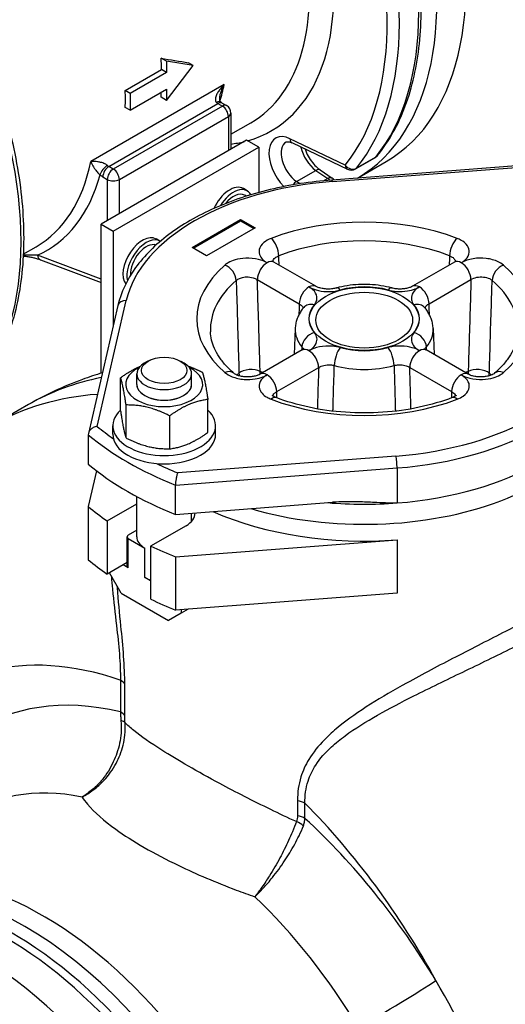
# Model space of a CAD drawing. Header units: millimetres. Extents: x 0 to 5940, y 0 to 4200.
# Tile 5 of 52: x 715 to 807, y 654 to 841. Entities that reach past the tile are written whole.
import ezdxf

# ---------------------------------------------------------------- set-up
doc = ezdxf.new("R2010")
doc.units = ezdxf.units.MM
doc.header["$LTSCALE"] = 50
doc.layers.add('02-LINIE-035', color=2, linetype='CONTINUOUS')

msp = doc.modelspace()

# ---------------------------------------------------------------- linework, layer by layer
at = {"layer": '02-LINIE-035'}
for p, q in [((743.09, 832.99), (742.03, 833.6)), ((735.25, 827.44), (742.14, 831.42)), ((743.09, 830.87), (742.14, 831.42)), ((748.14, 832.2), (743.09, 832.99)), ((743.09, 832.99), (743.09, 830.87)), ((743.09, 825.56), (748.14, 832.2)), ((748.14, 832.2), (747.23, 832.73)), ((743.09, 830.87), (736.19, 826.89)), ((754, 828.56), (728.72, 813.96)), ((736.19, 823.71), (743.09, 827.69)), ((743.09, 827.69), (743.09, 825.56)), ((736.19, 826.89), (735.25, 827.44)), ((736.19, 826.89), (736.19, 823.71)), ((743.09, 825.56), (742.03, 826.17)), ((732.15, 813.04), (752.83, 824.98)), ((753.66, 824.5), (732.98, 812.56)), ((736.19, 823.71), (735.25, 824.25)), ((752.83, 824.98), (753.66, 824.5)), ((753.64, 825.06), (754.47, 824.58)), ((734.13, 810.57), (754.81, 822.51)), ((754.81, 822.51), (754.81, 816.04)), ((755.29, 823.18), (755.29, 816.32)), ((755.29, 819.14), (759.03, 821.3)), ((776.95, 813.31), (766.48, 818.3)), ((758.26, 818.03), (730.68, 802.11)), ((732.98, 800.78), (760.55, 816.71)), ((760.55, 816.71), (758.26, 818.03)), ((760.55, 816.71), (760.55, 808.1)), ((766.93, 817.5), (777.4, 812.51)), ((778.91, 812.57), (782.59, 814.69)), ((782.75, 814.82), (779.07, 812.7)), ((732.98, 812.56), (732.15, 813.04)), ((810.2, 813.23), (774.41, 810.47)), ((774.53, 810.18), (810.2, 812.93)), ((779.28, 810.85), (784.71, 813.98)), ((731, 811.05), (731.83, 810.57)), ((767.72, 810.18), (771.4, 812.3)), ((771.4, 812.3), (773.68, 810.76)), ((772.21, 812.39), (774.5, 810.84)), ((773.68, 810.76), (772.98, 810.35)), ((731.83, 810.57), (731.83, 802.77)), ((734.13, 804.1), (734.13, 810.57)), ((758.37, 808.41), (757.64, 808.84)), ((768.34, 809.77), (767.72, 810.18)), ((758.18, 807.4), (757.89, 807.57)), ((730.68, 802.11), (732.98, 800.78)), ((730.68, 773.82), (730.68, 802.11)), ((747.92, 797.67), (757.11, 802.98)), ((748.14, 797.54), (757.11, 802.72)), ((759.87, 801.39), (750.67, 796.08)), ((757.11, 802.98), (759.87, 801.39)), ((757.11, 802.98), (757.11, 802.72)), ((757.11, 802.72), (759.64, 801.26)), ((732.98, 800.78), (732.98, 782.82)), ((715.92, 796.41), (718.36, 797.82)), ((741.83, 798.86), (741.09, 799.29)), ((750.67, 796.08), (747.92, 797.67)), ((730.68, 791.68), (718.6, 796.2)), ((719.18, 795.34), (730.68, 791.04)), ((771.38, 790.31), (763.43, 794.9)), ((797.66, 794.9), (789.72, 790.31)), ((760.29, 791.59), (768.24, 787)), ((792.86, 787), (800.8, 791.59)), ((733.86, 786.66), (728.26, 762.41)), ((729.93, 763.73), (735.45, 787.62)), ((767.46, 782.28), (767.25, 777.35)), ((793.63, 782.28), (793.84, 777.35)), ((768.78, 778.23), (760.83, 773.64)), ((800.26, 773.64), (792.32, 778.23)), ((739.96, 776.31), (739.42, 776.06)), ((745.29, 776.31), (745.84, 776.06)), ((737.43, 771.7), (737.43, 773.7)), ((747.83, 771.7), (747.83, 773.7)), ((763.97, 770.32), (771.92, 774.91)), ((789.18, 774.91), (797.13, 770.32)), ((734.36, 766.7), (734.36, 772.96)), ((716.9, 767.86), (710.01, 763.88)), ((735.4, 761.54), (735.4, 767.79)), ((750.9, 762.58), (750.9, 768.84)), ((743.67, 759.47), (743.67, 765.73)), ((728.23, 762.16), (728.23, 756.59)), ((732.88, 762.25), (732.88, 763.84)), ((752.38, 762.25), (752.38, 763.84)), ((786.57, 758.1), (745.19, 754.91)), ((729.8, 755.32), (728.23, 748.52)), ((744.78, 752.61), (786.78, 755.85)), ((786.78, 755.85), (786.78, 749.21)), ((744.78, 747.04), (744.78, 752.61)), ((731.79, 745.8), (737.43, 749.06)), ((737.43, 742.77), (737.43, 750.43)), ((744.78, 747.04), (774.54, 749.33)), ((728.23, 748.52), (728.23, 738.44)), ((747.83, 745.74), (747.83, 747.27)), ((731.79, 745.8), (731.79, 735.72)), ((737.43, 744.02), (735.83, 743.09)), ((746.77, 744.89), (740.06, 741.02)), ((735.6, 737.2), (735.6, 742.77)), ((735.83, 736.88), (735.83, 742.45)), ((735.83, 742.45), (738.95, 740.65)), ((744.78, 738.97), (786.78, 742.21)), ((786.78, 742.21), (786.78, 732.12)), ((738.95, 735.08), (738.95, 740.65)), ((740.06, 741.02), (740.06, 730.94)), ((735.6, 737.92), (731.79, 735.72)), ((744.78, 738.97), (744.78, 728.89)), ((734.47, 732.09), (732.23, 735.97)), ((735.83, 736.88), (734.82, 737.46)), ((740.06, 734.43), (738.95, 735.08)), ((734.47, 732.09), (743.43, 726.92)), ((786.78, 732.12), (744.78, 728.89)), ((747.17, 729.07), (745.85, 728.31)), ((745.85, 728.97), (745.85, 728.31)), ((745.85, 728.31), (743.43, 726.92)), ((734.32, 715.59), (734.32, 709.58)), ((735.15, 708.76), (735.15, 714.77)), ((767.9, 692.72), (767.9, 689.85)), ((769.32, 689.37), (769.32, 692.24))]:
    msp.add_line(p, q, dxfattribs=at)
for centre, radius, start, end in [((753.66, 823.18), 1.62, 0, 60), ((781.78, 816.1), 1.63, 300, 320.8597), ((778.1, 813.97), 1.62, 244.5303, 300), ((773.58, 809.49), 1.62, 38.6715, 55.8481)]:
    msp.add_arc(centre, radius, start, end, dxfattribs=at)
for centre, major_axis, ratio, start_param, end_param in [((748.14, 877.31), (36.56, -63.33), 0.57735, 0, 2.325817), ((742.63, 874.13), (36.56, -63.33), 0.57735, 0.002442, 2.302558), ((734.36, 869.35), (28.6, -49.54), 0.57735, 6.135727, 8.541319), ((732.06, 868.02), (26.97, -46.72), 0.57735, 0, 2.051367), ((734.36, 869.35), (35.75, -61.92), 0.57735, 0.216553, 1.383254), ((739.18, 872.14), (36.56, -63.33), 0.57735, 0.216553, 1.354243), ((735.51, 870.01), (36.56, -63.33), 0.57735, 0.216553, 1.354243), ((663.8, 828.62), (36.56, -63.33), 0.57735, 0.216553, 1.354243), ((704.02, 851.84), (-26.98, 46.72), 0.57735, 3.963143, 4.011428), ((709.08, 854.75), (-70.97, 20.45), 0.176059, 2.103773, 2.188211), ((716.66, 859.13), (-26.97, 46.72), 0.57735, 3.637969, 3.720856), ((697.13, 847.85), (-26.97, 46.72), 0.57735, 3.890838, 3.963143), ((704.02, 851.84), (-26.97, 46.72), 0.57735, 3.842553, 3.864775), ((752.29, 824.04), (1.06, 1.24), 0.426786, 0, 0.878362), ((752.83, 826.31), (0.81, -1.41), 0.57735, 5.262408, 5.497787), ((752.83, 823.66), (0.81, 1.41), 0.57735, 0, 0.785398), ((753.66, 823.18), (0.81, 1.41), 0.57735, 0, 0.785398), ((753.66, 823.18), (0.81, -1.41), 0.57735, 0.785398, 2.356194), ((753.66, 823.18), (1.63, 0), 0.57735, 5.497787, 6.283185), ((766.86, 813.06), (-3.09, 5.35), 0.57735, 5.585054, 8.279367), ((767.62, 818.96), (-0.7, -1.47), 0.625473, 5.450176, 6.283185), ((734.36, 869.35), (28.6, -49.54), 0.57735, 6.041655, 6.11489), ((768.01, 813.72), (-2.27, 3.94), 0.57735, 0, 2.268928), ((771.68, 815.84), (2.27, -3.94), 0.57735, 4.179418, 5.410521), ((781.78, 816.1), (0.81, -1.41), 0.57735, 0, 0.216553), ((781.78, 816.1), (1.26, -1.03), 0.797426, 5.988187, 6.283185), ((691.38, 844.54), (26.97, -46.72), 0.57735, 0, 0.579263), ((731.61, 812.1), (1.06, 1.24), 0.426786, 0.878362, 2.449158), ((732.15, 811.72), (0.81, 1.41), 0.57735, 0.785398, 2.356194), ((732.98, 811.23), (0.81, 1.41), 0.57735, 0.785398, 2.356194), ((732.15, 814.37), (-0.81, 1.41), 0.57735, 2.120815, 2.356194), ((732.98, 811.23), (-0.81, 1.41), 0.57735, 3.926991, 5.497787), ((778.1, 813.97), (1.26, -1.03), 0.797426, 4.417391, 5.988187), ((778.1, 813.97), (-0.7, -1.47), 0.625473, 5.450176, 6.283185), ((778.1, 813.97), (0.81, -1.41), 0.57735, 0, 0.216553), ((692.53, 845.2), (27.79, -48.13), 0.57735, 6.223137, 6.803961), ((731, 813.71), (1.62, -2.81), 0.57735, 5.262408, 5.497787), ((771.3, 811.04), (0.91, 1.34), 0.524834, 0, 0.825385), ((773.58, 809.49), (0.91, 1.34), 0.524834, 0, 0.825385), ((773.58, 809.49), (0.81, -1.41), 0.57735, 1.945937, 2.268928), ((732.98, 811.23), (1.62, 0), 0.57735, 3.926991, 5.497787), ((780.55, 784.14), (-45.5, 0), 0.57735, 4.845044, 6.15053), ((755.04, 804.34), (2.6, 4.5), 0.57735, 0, 1.735561), ((755.77, 803.91), (2.6, 4.5), 0.57735, 5.949971, 7.808303), ((767.62, 808.92), (-0.91, -1.34), 0.524834, 3.966977, 4.597074), ((774.53, 808.85), (-0.12, 1.62), 0.107995, 5.66354, 6.283185), ((755.77, 803.91), (2.11, 3.66), 0.57735, 0, 1.318312), ((780.55, 784.14), (-31.76, 0), 0.57735, 4.124017, 5.300761), ((738.49, 794.78), (2.6, 4.5), 0.57735, 0, 2.901367), ((739.23, 794.36), (2.6, 4.5), 0.57735, 6.263708, 8.865004), ((780.55, 782.09), (29.16, 0), 0.57735, 0.982424, 2.159168), ((739.23, 794.36), (2.11, 3.66), 0.57735, 0.115829, 2.427012), ((762.92, 797.27), (0.93, -2.43), 0.453162, 0.901182, 2.437072), ((798.18, 797.27), (0.93, 2.43), 0.453162, 0.704521, 2.24041), ((719.75, 796.86), (-0.57, -1.52), 0.668835, 5.393898, 6.283185), ((780.55, 784.14), (-31.76, 0), 0.57735, 5.694813, 6.871557), ((754.13, 792.2), (-1.7, 1.97), 0.679199, 3.841964, 5.377854), ((762.13, 792.65), (-1.3, -2.25), 0.57735, 3.926991, 5.497787), ((762.13, 792.65), (1.3, 2.25), 0.57735, 0, 0.785398), ((798.96, 792.65), (-1.3, 2.25), 0.57735, 5.497787, 6.283185), ((798.96, 792.65), (-1.3, 2.25), 0.57735, 3.926991, 5.497787), ((806.97, 792.2), (-1.7, -1.97), 0.679199, 4.046924, 5.582814), ((780.55, 784.14), (31.76, 0), 0.57735, 5.694813, 6.871557), ((780.55, 782.09), (-29.16, 0), 0.57735, 5.694813, 6.307881), ((770.08, 788.06), (1.3, 2.25), 0.57735, 0.785398, 2.356194), ((770.08, 788.06), (1.3, 2.25), 0.57735, 0, 0.785398), ((780.55, 784.14), (10.49, 0), 0.57735, 1.123296, 2.018296), ((791.02, 788.06), (-1.3, 2.25), 0.57735, 5.497787, 6.283185), ((791.02, 788.06), (1.3, -2.25), 0.57735, 0.785398, 2.356194), ((780.55, 782.09), (29.16, 0), 0.57735, 6.25849, 6.871557), ((776.01, 787.48), (-0.69, 2.51), 0.353309, 5.618067, 6.283185), ((785.09, 787.48), (0.69, 2.51), 0.353309, 0, 0.665119), ((735.45, 786.29), (-1.58, 0.37), 0.809323, 4.897305, 6.283185), ((771.09, 784.64), (-2, 1.66), 0.736098, 5.261548, 6.283185), ((780.55, 784.14), (-10.49, 0), 0.57735, 5.835685, 6.730685), ((790, 784.64), (2, 1.66), 0.736098, 0, 1.021637), ((780.55, 784.14), (10.49, 0), 0.57735, 5.835685, 6.730685), ((780.55, 782.09), (-13.09, 0), 0.57735, 6.25849, 6.730685), ((771.09, 779.4), (2, 1.66), 0.736098, 1.021637, 2.557527), ((790, 779.4), (2, -1.66), 0.736098, 0.584066, 2.119955), ((780.55, 782.09), (13.09, 0), 0.57735, 5.835685, 6.307881), ((780.55, 784.14), (45.5, 0), 0.57735, 4.845044, 6.15053), ((780.55, 782.81), (47.13, 0), 0.57735, 4.845044, 6.15053), ((770.08, 775.97), (-1.3, 2.25), 0.57735, 5.497787, 6.283185), ((770.08, 775.97), (-1.3, 2.25), 0.57735, 3.926991, 5.497787), ((776.01, 776.56), (-0.69, -2.51), 0.353309, 3.806711, 5.342601), ((780.55, 784.14), (-10.49, 0), 0.57735, 1.123296, 2.018296), ((785.09, 776.56), (-0.69, 2.51), 0.353309, 4.082177, 5.618067), ((791.02, 775.97), (-1.3, -2.25), 0.57735, 3.926991, 5.497787), ((791.02, 775.97), (1.3, 2.25), 0.57735, 0, 0.785398), ((742.63, 773.7), (-5.2, 0), 0.57735, 5.378313, 10.329651), ((780.55, 782.09), (13.09, 0), 0.57735, 4.264889, 5.159889), ((742.63, 771.7), (-7.31, 0), 0.57735, 5.422548, 10.285415), ((754.13, 771.84), (1.7, 1.97), 0.679199, 0, 0.905331), ((780.55, 764.79), (-28.42, 0), 0.57735, 5.700535, 5.726249), ((758.98, 773.07), (-2.6, -0.08), 0.556414, 3.909797, 5.683216), ((758.98, 773.07), (1.71, -1.96), 0.681781, 3.837777, 4.070161), ((780.55, 772.36), (47.13, 0), 0.57735, 4.239369, 6.348015), ((758.98, 773.07), (0.89, 2.44), 0.671979, 5.184658, 5.389154), ((778.71, 651.13), (-70.15, 121.51), 0.57735, 5.673636, 5.679067), ((762.13, 771.39), (-1.3, 2.25), 0.57735, 5.497787, 6.283185), ((762.13, 771.39), (1.3, -2.25), 0.57735, 0.785398, 2.356194), ((798.96, 771.39), (1.3, 2.25), 0.57735, 0.785398, 2.356194), ((798.96, 771.39), (1.3, 2.25), 0.57735, 0, 0.785398), ((782.39, 651.13), (-70.15, -121.51), 0.57735, 3.745711, 3.751142), ((802.11, 773.07), (0.89, -2.44), 0.671979, 4.035624, 4.24012), ((802.11, 773.07), (-2.6, 0.08), 0.556414, 3.741562, 5.514981), ((802.11, 773.07), (1.71, 1.96), 0.681781, 5.354617, 5.587001), ((780.55, 764.79), (-28.42, 0), 0.57735, 3.698531, 3.724243), ((806.97, 771.84), (-1.7, 1.97), 0.679199, 5.377854, 6.283185), ((781.54, 655.91), (-64.64, 111.95), 0.57735, 6.087454, 6.283185), ((742.63, 771.7), (-5.2, 0), 0.57735, 6.280368, 9.427596), ((742.63, 771.7), (5.2, 0), 0.57735, 3.141593, 6.283185), ((780.55, 776.18), (47.13, 0), 0.57735, 4.845044, 6.15053), ((774.64, 651.93), (-64.64, 111.95), 0.57735, 6.008373, 6.283185), ((762.92, 766.76), (0.93, 2.43), 0.453162, 0, 0.704521), ((780.55, 784.14), (31.76, 0), 0.57735, 4.124017, 5.300761), ((798.18, 766.76), (-0.93, 2.43), 0.453162, 5.578665, 6.283185), ((742.63, 763.84), (9.75, 0), 0.57735, 2.583031, 6.841747), ((780.55, 782.81), (63.38, 0), 0.57735, 3.74131, 4.112671), ((780.55, 784.14), (-61.75, 0), 0.57735, 0.609753, 0.691705), ((742.63, 762.25), (9.75, 0), 0.57735, 3.141593, 6.283185), ((780.55, 777.24), (63.38, 0), 0.57735, 3.74131, 4.112671), ((780.55, 784.14), (-61.75, 0), 0.57735, 0.879091, 0.961043), ((786.57, 756.78), (-0.12, 1.62), 0.107995, 4.092743, 5.66354), ((780.55, 776.18), (-47.13, 0), 0.57735, 1.424447, 1.703452), ((780.55, 769.18), (63.37, 0), 0.57735, 3.74131, 3.834552), ((742.63, 747.28), (5.85, 0), 0.57735, 5.497787, 6.294992), ((780.55, 769.18), (47.13, 0), 0.57735, 4.058234, 4.845044), ((736.38, 742.77), (-0.78, 0), 0.57735, 5.497787, 7.068583), ((742.63, 742.77), (-5.2, 0), 0.57735, 0, 0.785398), ((780.55, 769.18), (63.37, 0), 0.57735, 4.01943, 4.112671), ((780.55, 759.09), (-63.37, 0), 0.57735, 0.599718, 0.692959), ((736.38, 737.2), (-0.78, 0), 0.57735, 0, 0.785398), ((742.63, 737.2), (5.2, 0), 0.57735, 3.926991, 4.196238), ((780.55, 759.09), (-63.37, 0), 0.57735, 0.877837, 0.971079), ((747.06, 636.01), (-45.14, 78.18), 0.57735, 5.698789, 6.562876), ((732.02, 714.26), (3.25, 0), 0.57735, 0.27177, 0.785398), ((751.82, 631.05), (-43.69, 75.67), 0.57735, 5.784989, 6.873384), ((732.02, 708.25), (3.25, 0), 0.57735, 0.27177, 0.785398), ((732.08, 707.01), (3.24, 0.27), 0.325049, 0.237284, 0.724038), ((743.43, 626.21), (-37.21, 64.46), 0.57735, 5.814239, 6.345089), ((767.03, 690.91), (3.25, 0), 0.57735, 0.785398, 1.299026), ((747.06, 636.01), (45.14, -78.18), 0.57735, 1.526448, 1.999988), ((767.03, 688.04), (-3.25, 0), 0.57735, 3.926991, 4.440619), ((751.82, 631.05), (-43.69, 75.67), 0.57735, 4.742912, 5.210585), ((766.83, 686.94), (-3.04, 1.15), 0.616989, 4.167724, 4.654478), ((719.68, 612.5), (35.74, -61.91), 0.57735, 6.236314, 9.471649), ((712.52, 608.37), (35.75, -61.92), 0.57735, 0, 3.141593), ((713.9, 609.16), (-35.75, 61.92), 0.57735, 3.122307, 6.302471), ((716.2, 610.49), (-35.75, 61.92), 0.57735, 3.141593, 6.283185), ((743.43, 626.21), (37.21, -64.46), 0.57735, 1.60132, 2.039742), ((707.01, 605.18), (35.75, -61.92), 0.57735, 5.347063, 10.504435), ((784.96, 653.27), (11.14, 6.7), 0.024918, 4.183956, 5.667486)]:
    msp.add_ellipse(centre, major_axis=major_axis, ratio=ratio, start_param=start_param, end_param=end_param, dxfattribs=at)
for centre, major_axis in [((780.55, 784.14), (10.4, 0)), ((780.55, 783.89), (9.18, 0)), ((742.63, 774.35), (4.31, 0))]:
    msp.add_ellipse(centre, major_axis=major_axis, ratio=0.57735, dxfattribs=at)
for points, knots in [([(783.04, 815.07), (785.23, 817.76), (787.01, 820.94), (789.68, 828.1), (790.58, 832.07), (791.48, 840.6), (791.48, 845.17), (790.59, 854.66), (789.7, 859.59), (787.09, 869.57), (785.37, 874.63), (783.28, 879.62)], [5.71434, 5.71434, 5.71434, 5.71434, 5.941878, 5.941878, 6.169416, 6.169416, 6.396954, 6.396954, 6.624492, 6.624492, 6.85203, 6.85203, 6.85203, 6.85203]), ([(707.9, 836.1), (709.99, 831.11), (711.71, 826.05), (714.32, 816.07), (715.21, 811.14), (716.1, 801.65), (716.1, 797.09), (715.2, 788.55), (714.31, 784.58), (711.63, 777.42), (709.85, 774.24), (707.66, 771.55)], [5.71434, 5.71434, 5.71434, 5.71434, 5.941878, 5.941878, 6.169416, 6.169416, 6.396954, 6.396954, 6.624492, 6.624492, 6.85203, 6.85203, 6.85203, 6.85203]), ([(754, 828.56), (753.73, 828.3), (753.48, 828.02), (753.1, 827.53), (752.95, 827.33), (752.69, 826.91), (752.58, 826.69), (752.44, 826.33), (752.39, 826.2), (752.33, 825.92), (752.32, 825.77), (752.35, 825.52), (752.38, 825.42), (752.47, 825.27), (752.51, 825.22), (752.56, 825.17)], [-0.0012769, -0.0012769, -0.0012769, -0.0012769, 0.2221856, 0.2221856, 0.3749472, 0.3749472, 0.5408001, 0.5408001, 0.644812, 0.644812, 0.7641538, 0.7641538, 0.8715586, 0.8715586, 0.9386865, 0.9386865, 0.9386865, 0.9386865]), ([(753.24, 826.63), (753.26, 826.71), (753.28, 826.78), (753.37, 827.09), (753.45, 827.33), (753.67, 827.9), (753.83, 828.24), (754, 828.56)], [-0.4239723, -0.4239723, -0.4239723, -0.4239723, -0.3749472, -0.3749472, -0.2221856, -0.2221856, 0.0012769, 0.0012769, 0.0012769, 0.0012769]), ([(753.35, 825.27), (753.33, 825.29), (753.3, 825.32), (753.26, 825.39), (753.23, 825.44), (753.19, 825.57), (753.17, 825.65), (753.15, 825.85), (753.15, 825.97), (753.16, 826.24), (753.18, 826.38), (753.22, 826.56), (753.23, 826.6), (753.24, 826.63)], [-0.9386865, -0.9386865, -0.9386865, -0.9386865, -0.8357437, -0.8357437, -0.7435644, -0.7435644, -0.6548985, -0.6548985, -0.5519556, -0.5519556, -0.4490128, -0.4490128, -0.4239723, -0.4239723, -0.4239723, -0.4239723]), ([(753.64, 825.06), (753.62, 825.07), (753.61, 825.08), (753.57, 825.11), (753.55, 825.12), (753.51, 825.15), (753.49, 825.16), (753.45, 825.19), (753.43, 825.21), (753.39, 825.24), (753.37, 825.26), (753.35, 825.27)], [1.5707963, 1.5707963, 1.5707963, 1.5707963, 1.6178721, 1.6178721, 1.6649479, 1.6649479, 1.7120237, 1.7120237, 1.7590996, 1.7590996, 1.8061754, 1.8061754, 1.8061754, 1.8061754]), ([(765.73, 817.66), (765.76, 817.68), (765.79, 817.69), (765.88, 817.72), (765.93, 817.73), (766.05, 817.73), (766.13, 817.73), (766.32, 817.71), (766.42, 817.69), (766.66, 817.61), (766.79, 817.56), (766.93, 817.5)], [3.9269908, 3.9269908, 3.9269908, 3.9269908, 4.0666172, 4.0666172, 4.2062435, 4.2062435, 4.3458698, 4.3458698, 4.4854962, 4.4854962, 4.6251225, 4.6251225, 4.6251225, 4.6251225]), ([(769.32, 816.36), (769.32, 816.34), (769.33, 816.32), (769.49, 815.87), (769.7, 815.42), (770.18, 814.56), (770.46, 814.14), (771.05, 813.4), (771.37, 813.06), (771.87, 812.64), (772.04, 812.5), (772.21, 812.39)], [3.609375, 3.609375, 3.609375, 3.609375, 3.61956, 3.61956, 3.900977, 3.900977, 4.185999, 4.185999, 4.468467, 4.468467, 4.625123, 4.625123, 4.625123, 4.625123]), ([(731.88, 813.23), (731.83, 813.28), (731.77, 813.32), (731.61, 813.43), (731.5, 813.49), (731.25, 813.61), (731.11, 813.66), (730.84, 813.75), (730.71, 813.79), (730.38, 813.87), (730.17, 813.91), (729.79, 813.96), (729.61, 813.97), (729.18, 813.99), (728.94, 813.98), (728.72, 813.96)], [0, 0, 0, 0, 0.0671279, 0.0671279, 0.1745327, 0.1745327, 0.2938743, 0.2938743, 0.3978861, 0.3978861, 0.5637387, 0.5637387, 0.7165008, 0.7165008, 0.9399635, 0.9399635, 0.9399635, 0.9399635]), ([(728.72, 813.96), (728.8, 813.79), (728.89, 813.59), (729.06, 813.25), (729.14, 813.11), (729.33, 812.81), (729.43, 812.64), (729.61, 812.38), (729.69, 812.27), (729.86, 812.06), (729.95, 811.95), (730.13, 811.74), (730.22, 811.65), (730.36, 811.52), (730.41, 811.48), (730.46, 811.43)], [-0.9399635, -0.9399635, -0.9399635, -0.9399635, -0.7165008, -0.7165008, -0.5637387, -0.5637387, -0.3978861, -0.3978861, -0.2938743, -0.2938743, -0.1745327, -0.1745327, -0.0671279, -0.0671279, 0, 0, 0, 0]), ([(774.41, 810.47), (770.4, 810.16), (766.46, 809.55), (758.97, 807.76), (755.42, 806.57), (748.94, 803.7), (746.01, 802.01), (740.96, 798.21), (738.84, 796.11), (735.58, 791.58), (734.44, 789.15), (733.86, 786.66)], [2.48885, 2.48885, 2.48885, 2.48885, 2.749947, 2.749947, 3.011044, 3.011044, 3.272141, 3.272141, 3.533238, 3.533238, 3.794335, 3.794335, 3.794335, 3.794335]), ([(762.92, 799.4), (762.38, 799.19), (761.9, 798.92), (761.06, 798.21), (760.75, 797.75), (760.56, 796.87), (760.62, 796.46), (760.96, 795.77), (761.19, 795.48), (761.68, 795.06), (761.89, 794.91), (762.13, 794.77)], [-1.414508, -1.414508, -1.414508, -1.414508, -1.112177, -1.112177, -0.729875, -0.729875, -0.405486, -0.405486, -0.155956, -0.155956, 0, 0, 0, 0]), ([(798.96, 794.77), (799.43, 795.04), (799.81, 795.36), (800.39, 796.15), (800.53, 796.64), (800.43, 797.52), (800.23, 797.91), (799.66, 798.55), (799.34, 798.81), (798.72, 799.16), (798.46, 799.29), (798.18, 799.4)], [-1.414508, -1.414508, -1.414508, -1.414508, -1.110346, -1.110346, -0.728553, -0.728553, -0.404752, -0.404752, -0.155674, -0.155674, 0, 0, 0, 0]), ([(715.9, 796.05), (716.06, 796.04), (716.22, 796.02), (716.64, 795.97), (716.9, 795.93), (717.4, 795.84), (717.65, 795.78), (718.12, 795.67), (718.35, 795.61), (718.78, 795.48), (718.99, 795.41), (719.18, 795.34)], [0.061423, 0.061423, 0.061423, 0.061423, 0.152677, 0.152677, 0.3053541, 0.3053541, 0.4580311, 0.4580311, 0.6107081, 0.6107081, 0.7633852, 0.7633852, 0.7633852, 0.7633852]), ([(718.6, 796.2), (718.12, 796.22), (717.6, 796.23), (716.68, 796.23), (716.3, 796.22), (715.91, 796.21)], [-0.7633852, -0.7633852, -0.7633852, -0.7633852, -0.375598, -0.375598, -0.1146471, -0.1146471, -0.1146471, -0.1146471]), ([(763.23, 795.04), (763.28, 795.28), (763.44, 795.51), (763.85, 795.86), (764.09, 796), (764.36, 796.1)], [0.7362172, 0.7362172, 0.7362172, 0.7362172, 1.1121775, 1.1121775, 1.4145077, 1.4145077, 1.4145077, 1.4145077]), ([(796.73, 796.1), (796.87, 796.05), (797, 795.98), (797.32, 795.81), (797.48, 795.68), (797.74, 795.38), (797.83, 795.21), (797.87, 795.04)], [0, 0, 0, 0, 0.1556738, 0.1556738, 0.4047518, 0.4047518, 0.6782795, 0.6782795, 0.6782795, 0.6782795]), ([(762.13, 794.77), (761.67, 795.04), (761.11, 795.26), (759.75, 795.6), (758.91, 795.68), (757.38, 795.62), (756.69, 795.51), (755.59, 795.18), (755.15, 794.99), (754.53, 794.63), (754.32, 794.48), (754.13, 794.32)], [-1.4145, -1.4145, -1.4145, -1.4145, -1.110357, -1.110357, -0.728553, -0.728553, -0.404752, -0.404752, -0.155674, -0.155674, 0, 0, 0, 0]), ([(763.43, 794.9), (763.34, 794.95), (763.27, 795), (763.17, 795.08), (763.14, 795.11), (763.12, 795.14), (763.12, 795.14), (763.12, 795.14)], [0, 0, 0, 0, 0.1229741, 0.1229741, 0.2459481, 0.2459481, 0.3052199, 0.3052199, 0.3052199, 0.3052199]), ([(797.98, 795.14), (797.98, 795.14), (797.98, 795.14), (797.96, 795.11), (797.92, 795.08), (797.82, 795), (797.75, 794.95), (797.66, 794.9)], [1.1092775, 1.1092775, 1.1092775, 1.1092775, 1.1685532, 1.1685532, 1.2915304, 1.2915304, 1.4145077, 1.4145077, 1.4145077, 1.4145077]), ([(806.97, 794.32), (806.68, 794.57), (806.33, 794.79), (805.28, 795.28), (804.51, 795.49), (802.88, 795.69), (802.03, 795.67), (800.38, 795.4), (799.59, 795.14), (798.96, 794.77)], [-1.4145, -1.4145, -1.4145, -1.4145, -1.175054, -1.175054, -0.791941, -0.791941, -0.409457, -0.409457, 0, 0, 0, 0]), ([(756.29, 791.44), (756.38, 791.52), (756.49, 791.6), (756.8, 791.77), (757.02, 791.87), (757.57, 792.03), (757.92, 792.08), (758.68, 792.09), (759.1, 792.04), (759.78, 791.85), (760.06, 791.73), (760.29, 791.59)], [0, 0, 0, 0, 0.155674, 0.155674, 0.404752, 0.404752, 0.728553, 0.728553, 1.110357, 1.110357, 1.4145, 1.4145, 1.4145, 1.4145]), ([(800.8, 791.59), (801.12, 791.78), (801.51, 791.93), (802.34, 792.09), (802.76, 792.1), (803.58, 792.02), (803.96, 791.92), (804.49, 791.68), (804.66, 791.56), (804.81, 791.44)], [0, 0, 0, 0, 0.409457, 0.409457, 0.791941, 0.791941, 1.175054, 1.175054, 1.4145, 1.4145, 1.4145, 1.4145]), ([(756.29, 791.44), (756.31, 790.61), (756.34, 789.79), (756.43, 786.75), (756.5, 784.54), (756.56, 782.33), (756.63, 780.13), (756.69, 777.93), (756.78, 775.09), (756.8, 774.46), (756.81, 773.82)], [-4.131805, -4.131805, -4.131805, -4.131805, -3.674586, -3.674586, -2.444798, -2.444798, -2.444798, -1.222399, -1.222399, -0.870477, -0.870477, -0.870477, -0.870477]), ([(760.82, 774.13), (760.8, 774.77), (760.78, 775.4), (760.7, 778.23), (760.63, 780.43), (760.57, 782.63), (760.5, 784.85), (760.43, 787.06), (760.34, 790.04), (760.32, 790.82), (760.29, 791.59)], [0.870477, 0.870477, 0.870477, 0.870477, 1.222399, 1.222399, 2.444798, 2.444798, 2.444798, 3.674586, 3.674586, 4.103867, 4.103867, 4.103867, 4.103867]), ([(770.08, 790.19), (770.47, 789.96), (770.93, 789.77), (772.06, 789.44), (772.75, 789.33), (773.99, 789.29), (774.54, 789.32), (775.39, 789.45), (775.71, 789.52), (776.01, 789.6)], [-0.9868814, -0.9868814, -0.9868814, -0.9868814, -0.7287185, -0.7287185, -0.4048436, -0.4048436, -0.1557091, -0.1557091, 0, 0, 0, 0]), ([(771.09, 786.76), (771.32, 787.03), (771.47, 787.32), (771.67, 788.09), (771.59, 788.58), (771.07, 789.47), (770.64, 789.86), (770.08, 790.19)], [-0.9868686, -0.9868686, -0.9868686, -0.9868686, -0.7473615, -0.7473615, -0.3641503, -0.3641503, 0, 0, 0, 0]), ([(775.31, 789.98), (775.08, 789.92), (774.82, 789.87), (774.25, 789.79), (773.95, 789.78), (773.34, 789.79), (773.04, 789.82), (772.48, 789.91), (772.22, 789.97), (771.78, 790.12), (771.59, 790.2), (771.42, 790.29), (771.4, 790.3), (771.38, 790.31)], [0, 0, 0, 0, 0.1861579, 0.1861579, 0.3823943, 0.3823943, 0.5797705, 0.5797705, 0.7743829, 0.7743829, 0.9572025, 0.9572025, 0.9868814, 0.9868814, 0.9868814, 0.9868814]), ([(785.78, 789.98), (785.12, 790.17), (784.43, 790.31), (783.04, 790.54), (782.33, 790.61), (780.91, 790.68), (780.19, 790.68), (778.76, 790.61), (778.05, 790.54), (776.66, 790.31), (775.98, 790.17), (775.31, 789.98)], [1.9086946, 1.9086946, 1.9086946, 1.9086946, 2.0876945, 2.0876945, 2.2666945, 2.2666945, 2.4456945, 2.4456945, 2.6246944, 2.6246944, 2.8036944, 2.8036944, 2.8036944, 2.8036944]), ([(785.09, 789.6), (785.59, 789.46), (786.13, 789.37), (787.38, 789.28), (788.09, 789.31), (789.29, 789.51), (789.79, 789.64), (790.52, 789.92), (790.78, 790.05), (791.02, 790.19)], [-0.9868814, -0.9868814, -0.9868814, -0.9868814, -0.7299208, -0.7299208, -0.4055115, -0.4055115, -0.155966, -0.155966, 0, 0, 0, 0]), ([(789.72, 790.31), (789.6, 790.25), (789.45, 790.17), (789.07, 790.03), (788.85, 789.97), (788.34, 789.86), (788.06, 789.82), (787.47, 789.78), (787.16, 789.78), (786.56, 789.82), (786.27, 789.87), (785.93, 789.95), (785.85, 789.96), (785.78, 789.98)], [0, 0, 0, 0, 0.165111, 0.165111, 0.3441947, 0.3441947, 0.5357197, 0.5357197, 0.7330959, 0.7330959, 0.9304722, 0.9304722, 0.9868814, 0.9868814, 0.9868814, 0.9868814]), ([(791.02, 790.19), (790.62, 789.96), (790.29, 789.69), (789.73, 789.04), (789.54, 788.64), (789.47, 787.93), (789.52, 787.61), (789.74, 787.12), (789.86, 786.94), (790, 786.76)], [-0.9868686, -0.9868686, -0.9868686, -0.9868686, -0.7287185, -0.7287185, -0.4048436, -0.4048436, -0.1557091, -0.1557091, 0, 0, 0, 0]), ([(800.8, 791.59), (800.78, 790.82), (800.76, 790.04), (800.66, 787.06), (800.6, 784.85), (800.53, 782.63), (800.46, 780.43), (800.4, 778.23), (800.31, 775.4), (800.29, 774.77), (800.27, 774.13)], [0.800507, 0.800507, 0.800507, 0.800507, 1.229788, 1.229788, 2.459576, 2.459576, 2.459576, 3.681975, 3.681975, 4.033898, 4.033898, 4.033898, 4.033898]), ([(804.28, 773.82), (804.3, 774.46), (804.32, 775.09), (804.4, 777.93), (804.47, 780.13), (804.53, 782.33), (804.6, 784.54), (804.67, 786.75), (804.76, 789.79), (804.78, 790.61), (804.81, 791.44)], [-4.033898, -4.033898, -4.033898, -4.033898, -3.681975, -3.681975, -2.459576, -2.459576, -2.459576, -1.229788, -1.229788, -0.77257, -0.77257, -0.77257, -0.77257]), ([(768.24, 787), (768.22, 786.44), (768.2, 785.89), (768.18, 785.19), (768.18, 785.05), (768.17, 784.92)], [0.8005486, 0.8005486, 0.8005486, 0.8005486, 1.1222274, 1.1222274, 1.2013701, 1.2013701, 1.2013701, 1.2013701]), ([(768.24, 787), (768.52, 786.85), (768.73, 786.67), (768.92, 786.37), (768.96, 786.27), (768.98, 786.17)], [0, 0, 0, 0, 0.3641503, 0.3641503, 0.531329, 0.531329, 0.531329, 0.531329]), ([(792.11, 786.17), (792.15, 786.33), (792.23, 786.49), (792.49, 786.77), (792.66, 786.9), (792.86, 787)], [0.4555395, 0.4555395, 0.4555395, 0.4555395, 0.7287185, 0.7287185, 0.9868686, 0.9868686, 0.9868686, 0.9868686]), ([(792.92, 784.92), (792.92, 785.05), (792.91, 785.19), (792.89, 785.89), (792.87, 786.44), (792.86, 787)], [3.7032314, 3.7032314, 3.7032314, 3.7032314, 3.7823741, 3.7823741, 4.1040529, 4.1040529, 4.1040529, 4.1040529]), ([(769.09, 786.3), (768.91, 786.08), (768.73, 785.84), (768.41, 785.35), (768.26, 785.1), (768, 784.57), (767.89, 784.3), (767.7, 783.74), (767.62, 783.46), (767.51, 782.87), (767.48, 782.58), (767.46, 782.28)], [3.4794909, 3.4794909, 3.4794909, 3.4794909, 3.5640518, 3.5640518, 3.6486128, 3.6486128, 3.7331737, 3.7331737, 3.8177347, 3.8177347, 3.9022956, 3.9022956, 3.9022956, 3.9022956]), ([(793.63, 782.28), (793.62, 782.58), (793.58, 782.87), (793.47, 783.46), (793.4, 783.74), (793.21, 784.3), (793.09, 784.57), (792.83, 785.1), (792.69, 785.35), (792.37, 785.84), (792.19, 786.08), (792, 786.3)], [0.8100934, 0.8100934, 0.8100934, 0.8100934, 0.8946543, 0.8946543, 0.9792153, 0.9792153, 1.0637762, 1.0637762, 1.1483371, 1.1483371, 1.2328981, 1.2328981, 1.2328981, 1.2328981]), ([(755.83, 773.81), (755.25, 774.31), (754.72, 774.83), (753.79, 775.88), (753.38, 776.41), (752.68, 777.47), (752.39, 778), (751.92, 779.06), (751.74, 779.59), (751.49, 780.64), (751.42, 781.16), (751.39, 781.68)], [1.7678225, 1.7678225, 1.7678225, 1.7678225, 1.8805579, 1.8805579, 1.9932932, 1.9932932, 2.1060286, 2.1060286, 2.2187639, 2.2187639, 2.3314993, 2.3314993, 2.3314993, 2.3314993]), ([(770.08, 778.1), (770.47, 778.33), (770.81, 778.59), (771.37, 779.24), (771.55, 779.64), (771.63, 780.36), (771.57, 780.67), (771.35, 781.16), (771.24, 781.35), (771.09, 781.52)], [-0.9868814, -0.9868814, -0.9868814, -0.9868814, -0.7287185, -0.7287185, -0.4048436, -0.4048436, -0.1557091, -0.1557091, 0, 0, 0, 0]), ([(790, 781.52), (789.76, 781.23), (789.6, 780.92), (789.45, 780.2), (789.5, 779.78), (789.84, 779.09), (790.07, 778.81), (790.56, 778.39), (790.78, 778.23), (791.02, 778.1)], [-0.9868814, -0.9868814, -0.9868814, -0.9868814, -0.7299208, -0.7299208, -0.4055115, -0.4055115, -0.155966, -0.155966, 0, 0, 0, 0]), ([(809.7, 781.68), (809.68, 781.16), (809.61, 780.64), (809.36, 779.59), (809.18, 779.06), (808.71, 778), (808.42, 777.47), (807.72, 776.41), (807.31, 775.88), (806.38, 774.83), (805.85, 774.31), (805.27, 773.81)], [5.5224824, 5.5224824, 5.5224824, 5.5224824, 5.6352177, 5.6352177, 5.7479531, 5.7479531, 5.8606884, 5.8606884, 5.9734237, 5.9734237, 6.0861591, 6.0861591, 6.0861591, 6.0861591]), ([(776.01, 778.68), (775.54, 778.81), (775.04, 778.9), (773.71, 779.02), (772.85, 778.97), (771.32, 778.67), (770.64, 778.42), (770.08, 778.1)], [-0.9868686, -0.9868686, -0.9868686, -0.9868686, -0.7473615, -0.7473615, -0.3641503, -0.3641503, 0, 0, 0, 0]), ([(791.02, 778.1), (790.62, 778.33), (790.16, 778.52), (789.03, 778.84), (788.34, 778.95), (787.1, 778.99), (786.56, 778.96), (785.71, 778.83), (785.39, 778.77), (785.09, 778.68)], [-0.9868686, -0.9868686, -0.9868686, -0.9868686, -0.7287185, -0.7287185, -0.4048436, -0.4048436, -0.1557091, -0.1557091, 0, 0, 0, 0]), ([(768.75, 778.82), (768.82, 778.73), (768.88, 778.64), (768.95, 778.48), (768.97, 778.42), (768.98, 778.36)], [0, 0, 0, 0, 0.1557091, 0.1557091, 0.2516518, 0.2516518, 0.2516518, 0.2516518]), ([(769.1, 778.47), (769.1, 778.47), (769.09, 778.46), (769.07, 778.44), (769.04, 778.41), (768.94, 778.33), (768.87, 778.28), (768.78, 778.23)], [0.6815808, 0.6815808, 0.6815808, 0.6815808, 0.741126, 0.741126, 0.8640037, 0.8640037, 0.9868814, 0.9868814, 0.9868814, 0.9868814]), ([(792.32, 778.23), (792.23, 778.28), (792.16, 778.33), (792.06, 778.41), (792.03, 778.44), (792, 778.46), (792, 778.47), (792, 778.47)], [0, 0, 0, 0, 0.122875, 0.122875, 0.24575, 0.24575, 0.3052877, 0.3052877, 0.3052877, 0.3052877]), ([(771.92, 774.91), (772.2, 775.09), (772.54, 775.22), (773.31, 775.4), (773.73, 775.43), (774.4, 775.38), (774.65, 775.34), (774.88, 775.28)], [0, 0, 0, 0, 0.3641503, 0.3641503, 0.7473615, 0.7473615, 0.9868686, 0.9868686, 0.9868686, 0.9868686]), ([(774.63, 766.62), (774.64, 766.85), (774.65, 767.09), (774.65, 767.33), (774.71, 769.35), (774.77, 771.37), (774.85, 774.02), (774.87, 774.65), (774.88, 775.28)], [-2.375194, -2.375194, -2.375194, -2.375194, -2.244455, -2.244455, -2.244455, -1.122227, -1.122227, -0.77261, -0.77261, -0.77261, -0.77261]), ([(786.21, 775.28), (786.36, 775.32), (786.52, 775.35), (786.95, 775.41), (787.22, 775.42), (787.84, 775.38), (788.19, 775.32), (788.75, 775.14), (788.98, 775.04), (789.18, 774.91)], [0, 0, 0, 0, 0.1557091, 0.1557091, 0.4048436, 0.4048436, 0.7287185, 0.7287185, 0.9868686, 0.9868686, 0.9868686, 0.9868686]), ([(786.21, 775.28), (786.23, 774.65), (786.25, 774.02), (786.33, 771.37), (786.38, 769.35), (786.44, 767.33), (786.45, 767.09), (786.46, 766.85), (786.46, 766.62)], [-4.131992, -4.131992, -4.131992, -4.131992, -3.782374, -3.782374, -2.660147, -2.660147, -2.660147, -2.529408, -2.529408, -2.529408, -2.529408]), ([(730.91, 773.89), (729.65, 773.51), (728.39, 773.09), (723.61, 771.35), (720.17, 769.75), (716.9, 767.86)], [5.3610573, 5.3610573, 5.3610573, 5.3610573, 5.3967725, 5.3967725, 5.4977871, 5.4977871, 5.4977871, 5.4977871]), ([(754.13, 773.96), (754.49, 773.65), (754.96, 773.38), (756.18, 772.89), (756.98, 772.71), (758.49, 772.6), (759.21, 772.63), (760.41, 772.83), (760.9, 772.96), (761.63, 773.25), (761.89, 773.37), (762.13, 773.51)], [-1.414508, -1.414508, -1.414508, -1.414508, -1.112177, -1.112177, -0.729875, -0.729875, -0.405486, -0.405486, -0.155956, -0.155956, 0, 0, 0, 0]), ([(760.83, 773.64), (760.71, 773.57), (760.56, 773.5), (760.19, 773.36), (759.96, 773.29), (759.46, 773.18), (759.17, 773.14), (758.58, 773.1), (758.27, 773.1), (757.67, 773.15), (757.38, 773.19), (756.86, 773.31), (756.62, 773.39), (756.25, 773.54), (756.1, 773.62), (755.92, 773.73), (755.87, 773.77), (755.83, 773.81)], [0, 0, 0, 0, 0.164814, 0.164814, 0.343848, 0.343848, 0.535333, 0.535333, 0.733845, 0.733845, 0.931976, 0.931976, 1.12201, 1.12201, 1.298111, 1.298111, 1.414508, 1.414508, 1.414508, 1.414508]), ([(762.13, 773.51), (761.67, 773.24), (761.29, 772.92), (760.7, 772.13), (760.56, 771.65), (760.67, 770.77), (760.86, 770.37), (761.43, 769.73), (761.76, 769.48), (762.38, 769.12), (762.64, 769), (762.92, 768.89)], [-1.4145, -1.4145, -1.4145, -1.4145, -1.110357, -1.110357, -0.728553, -0.728553, -0.404752, -0.404752, -0.155674, -0.155674, 0, 0, 0, 0]), ([(771.92, 774.91), (771.9, 774.33), (771.88, 773.75), (771.8, 771.15), (771.74, 769.13), (771.67, 767.11), (771.67, 767.09), (771.67, 767.07), (771.67, 767.05)], [0.800549, 0.800549, 0.800549, 0.800549, 1.122227, 1.122227, 2.244455, 2.244455, 2.244455, 2.255998, 2.255998, 2.255998, 2.255998]), ([(789.43, 767.05), (789.43, 767.07), (789.42, 767.09), (789.42, 767.11), (789.36, 769.13), (789.3, 771.15), (789.22, 773.75), (789.2, 774.33), (789.18, 774.91)], [2.648604, 2.648604, 2.648604, 2.648604, 2.660147, 2.660147, 2.660147, 3.782374, 3.782374, 4.104053, 4.104053, 4.104053, 4.104053]), ([(798.18, 768.89), (798.61, 769.05), (799, 769.26), (799.85, 769.86), (800.21, 770.31), (800.55, 771.25), (800.52, 771.74), (800.05, 772.69), (799.59, 773.15), (798.96, 773.51)], [-1.4145, -1.4145, -1.4145, -1.4145, -1.175054, -1.175054, -0.791941, -0.791941, -0.409457, -0.409457, 0, 0, 0, 0]), ([(798.96, 773.51), (799.43, 773.24), (799.98, 773.02), (801.35, 772.68), (802.19, 772.6), (803.71, 772.67), (804.4, 772.78), (805.51, 773.11), (805.95, 773.29), (806.57, 773.65), (806.78, 773.8), (806.97, 773.96)], [-1.414508, -1.414508, -1.414508, -1.414508, -1.110346, -1.110346, -0.728553, -0.728553, -0.404752, -0.404752, -0.155674, -0.155674, 0, 0, 0, 0]), ([(805.27, 773.81), (805.22, 773.76), (805.13, 773.7), (804.9, 773.57), (804.75, 773.49), (804.37, 773.35), (804.15, 773.29), (803.65, 773.18), (803.36, 773.14), (802.77, 773.1), (802.46, 773.1), (801.86, 773.15), (801.56, 773.19), (801.04, 773.31), (800.81, 773.39), (800.48, 773.52), (800.36, 773.58), (800.26, 773.64)], [0, 0, 0, 0, 0.157961, 0.157961, 0.323196, 0.323196, 0.501823, 0.501823, 0.692957, 0.692957, 0.891346, 0.891346, 1.089633, 1.089633, 1.280036, 1.280036, 1.414508, 1.414508, 1.414508, 1.414508]), ([(763.86, 769.19), (763.69, 769.25), (763.55, 769.32), (763.33, 769.45), (763.24, 769.51), (763.14, 769.6), (763.12, 769.63), (763.12, 769.63)], [0, 0, 0, 0, 0.1542242, 0.1542242, 0.3084484, 0.3084484, 0.461549, 0.461549, 0.461549, 0.461549]), ([(763.23, 769.52), (763.27, 769.65), (763.33, 769.77), (763.55, 770.05), (763.74, 770.2), (763.97, 770.32)], [0.8998886, 0.8998886, 0.8998886, 0.8998886, 1.1103567, 1.1103567, 1.4145002, 1.4145002, 1.4145002, 1.4145002]), ([(797.13, 770.32), (797.44, 770.16), (797.67, 769.94), (797.82, 769.64), (797.85, 769.58), (797.86, 769.52)], [0, 0, 0, 0, 0.4094568, 0.4094568, 0.5146116, 0.5146116, 0.5146116, 0.5146116]), ([(797.98, 769.63), (797.98, 769.63), (797.96, 769.6), (797.85, 769.51), (797.77, 769.45), (797.55, 769.32), (797.41, 769.25), (797.24, 769.19)], [0.9529512, 0.9529512, 0.9529512, 0.9529512, 1.1060518, 1.1060518, 1.260276, 1.260276, 1.4145002, 1.4145002, 1.4145002, 1.4145002]), ([(797.24, 769.19), (795.31, 768.45), (793.2, 767.83), (788.78, 766.88), (786.46, 766.56), (781.74, 766.24), (779.35, 766.24), (774.64, 766.56), (772.32, 766.88), (767.9, 767.83), (765.79, 768.45), (763.86, 769.19)], [0.197026, 0.197026, 0.197026, 0.197026, 0.432375, 0.432375, 0.667724, 0.667724, 0.903073, 0.903073, 1.138421, 1.138421, 1.37377, 1.37377, 1.37377, 1.37377]), ([(729.93, 763.73), (729.92, 763.72), (729.92, 763.72), (729.8, 763.71), (729.67, 763.68), (729.42, 763.6), (729.3, 763.55), (728.99, 763.39), (728.82, 763.26), (728.53, 762.97), (728.42, 762.82), (728.27, 762.49), (728.23, 762.33), (728.23, 762.16)], [-0.0007591, -0.0007591, -0.0007591, -0.0007591, 0, 0, 0.059883, 0.059883, 0.1193751, 0.1193751, 0.2210258, 0.2210258, 0.3159514, 0.3159514, 0.4077297, 0.4077297, 0.4077297, 0.4077297]), ([(745.19, 754.91), (745.19, 754.91), (745.19, 754.91), (745.15, 754.84), (745.12, 754.75), (745.06, 754.57), (745.04, 754.47), (744.96, 754.17), (744.92, 753.97), (744.85, 753.55), (744.82, 753.34), (744.79, 752.95), (744.78, 752.77), (744.78, 752.61)], [-0.4075085, -0.4075085, -0.4075085, -0.4075085, -0.4067513, -0.4067513, -0.347012, -0.347012, -0.2876627, -0.2876627, -0.1862559, -0.1862559, -0.0915581, -0.0915581, 0, 0, 0, 0]), ([(786.78, 749.21), (786.1, 749.16), (785.36, 749.17), (783.87, 749.23), (783.13, 749.27), (781.54, 749.34), (780.45, 749.39), (778.75, 749.44), (777.9, 749.45), (776.18, 749.42), (775.32, 749.39), (774.54, 749.33)], [0, 0, 0, 0, 0.317837, 0.317837, 0.635674, 0.635674, 1.065835, 1.065835, 1.430553, 1.430553, 1.795271, 1.795271, 1.795271, 1.795271]), ([(732.61, 735.31), (732.67, 734.49), (732.75, 733.66), (733.05, 730.55), (733.32, 728.24), (733.8, 724.13), (734, 722.31), (734.27, 718.79), (734.34, 717.11), (734.32, 715.59)], [-3.426481, -3.426481, -3.426481, -3.426481, -3.009582, -3.009582, -1.863856, -1.863856, -0.93798, -0.93798, 0, 0, 0, 0]), ([(735.15, 714.77), (735.15, 716.42), (735.08, 718.24), (734.81, 722), (734.62, 723.94), (734.19, 728.29), (733.95, 730.72), (733.76, 733.2), (733.75, 733.27), (733.74, 733.35)], [0, 0, 0, 0, 0.93798, 0.93798, 1.863856, 1.863856, 3.009582, 3.009582, 3.046269, 3.046269, 3.046269, 3.046269]), ([(812.78, 727.65), (811.08, 726.76), (809.27, 725.82), (804.37, 723.3), (801.16, 721.66), (794.8, 718.38), (791.66, 716.73), (786.25, 713.74), (783.95, 712.41), (779.57, 709.65), (777.49, 708.21), (774.69, 705.9), (773.82, 705.12), (771.87, 703.12), (770.85, 701.87), (769.42, 699.48), (768.91, 698.38), (768.11, 695.79), (767.9, 694.27), (767.9, 692.72)], [0, 0, 0, 0, 1.146738, 1.146738, 2.957316, 2.957316, 4.674995, 4.674995, 5.998739, 5.998739, 7.322478, 7.322478, 7.970239, 7.970239, 8.893013, 8.893013, 9.602327, 9.602327, 10.479367, 10.479367, 10.479367, 10.479367]), ([(769.32, 692.24), (769.29, 693.7), (769.48, 695.12), (770.25, 697.52), (770.75, 698.54), (772.17, 700.73), (773.19, 701.86), (775.14, 703.66), (776.02, 704.37), (778.83, 706.44), (780.91, 707.72), (785.3, 710.21), (787.61, 711.41), (793.02, 714.13), (796.15, 715.64), (802.49, 718.69), (805.68, 720.24), (810.54, 722.67), (812.34, 723.58), (814.01, 724.46)], [-10.479367, -10.479367, -10.479367, -10.479367, -9.602327, -9.602327, -8.893013, -8.893013, -7.970239, -7.970239, -7.322478, -7.322478, -5.998739, -5.998739, -4.674995, -4.674995, -2.957316, -2.957316, -1.146738, -1.146738, 0, 0, 0, 0]), ([(734.32, 709.58), (734.34, 709.32), (734.35, 709.05), (734.39, 708.49), (734.42, 708.21), (734.44, 707.91)], [0, 0, 0, 0, 0.1081138, 0.1081138, 0.2162276, 0.2162276, 0.2162276, 0.2162276]), ([(735.2, 707.52), (735.19, 707.74), (735.17, 707.95), (735.16, 708.37), (735.15, 708.57), (735.15, 708.76)], [-0.2162276, -0.2162276, -0.2162276, -0.2162276, -0.1081138, -0.1081138, 0, 0, 0, 0]), ([(734.44, 707.91), (734.51, 707.14), (734.52, 706.34), (734.35, 704.26), (734.08, 702.98), (733.46, 701.17), (733.24, 700.62), (732.42, 698.87), (731.72, 697.76), (730.33, 696.05), (729.7, 695.4), (728.4, 694.29), (727.74, 693.82), (727.05, 693.42)], [-2.030754, -2.030754, -2.030754, -2.030754, -1.747838, -1.747838, -1.295172, -1.295172, -1.088477, -1.088477, -0.628889, -0.628889, -0.30382, -0.30382, 0.001782, 0.001782, 0.001782, 0.001782]), ([(727.05, 693.42), (727.79, 693.79), (728.51, 694.24), (729.92, 695.3), (730.6, 695.91), (732.12, 697.56), (732.89, 698.64), (733.8, 700.33), (734.05, 700.88), (734.74, 702.65), (735.05, 703.9), (735.26, 705.96), (735.27, 706.75), (735.2, 707.52)], [-0.001782, -0.001782, -0.001782, -0.001782, 0.30382, 0.30382, 0.628889, 0.628889, 1.088477, 1.088477, 1.295172, 1.295172, 1.747838, 1.747838, 2.030754, 2.030754, 2.030754, 2.030754]), ([(767.72, 688.75), (766.06, 689.49), (764.43, 690.26), (759.45, 692.67), (756.2, 694.34), (751.07, 697.1), (749.07, 698.21), (747.23, 699.28), (745.38, 700.34), (743.69, 701.36), (740.03, 703.67), (738.25, 704.9), (736.23, 706.54), (735.67, 707.04), (735.2, 707.52)], [23.656509, 23.656509, 23.656509, 23.656509, 24.704193, 24.704193, 26.897273, 26.897273, 28.432814, 28.432814, 28.432814, 29.968355, 29.968355, 32.161435, 32.161435, 33.209119, 33.209119, 33.209119, 33.209119]), ([(727.05, 693.42), (727.36, 692.96), (727.71, 692.51), (729.4, 690.51), (731.19, 688.93), (735.03, 686.17), (736.83, 685.02), (738.83, 683.86), (740.84, 682.71), (743.03, 681.55), (748.74, 678.8), (752.42, 677.23), (757.43, 675.34), (758.61, 674.92), (759.81, 674.51)], [-32.823449, -32.823449, -32.823449, -32.823449, -32.161435, -32.161435, -29.968355, -29.968355, -28.432814, -28.432814, -28.432814, -26.897273, -26.897273, -24.704193, -24.704193, -24.042179, -24.042179, -24.042179, -24.042179]), ([(767.9, 689.85), (767.9, 689.66), (767.88, 689.47), (767.82, 689.1), (767.78, 688.92), (767.72, 688.75)], [0, 0, 0, 0, 0.1081138, 0.1081138, 0.2162276, 0.2162276, 0.2162276, 0.2162276]), ([(769.02, 687.95), (769.1, 688.18), (769.17, 688.41), (769.28, 688.89), (769.31, 689.13), (769.32, 689.37)], [-0.2162276, -0.2162276, -0.2162276, -0.2162276, -0.1081138, -0.1081138, 0, 0, 0, 0]), ([(767.72, 688.75), (767.5, 688.14), (767.24, 687.5), (766.5, 685.74), (765.98, 684.61), (765.13, 682.93), (764.86, 682.4), (763.94, 680.71), (763.28, 679.57), (762.12, 677.72), (761.64, 676.99), (760.7, 675.66), (760.25, 675.05), (759.81, 674.51)], [0, 0, 0, 0, 0.282916, 0.282916, 0.735582, 0.735582, 0.942277, 0.942277, 1.401865, 1.401865, 1.726934, 1.726934, 2.032535, 2.032535, 2.032535, 2.032535]), ([(759.81, 674.51), (760.33, 675), (760.88, 675.54), (762, 676.76), (762.58, 677.43), (763.95, 679.14), (764.74, 680.21), (765.8, 681.82), (766.12, 682.32), (767.09, 683.92), (767.69, 685.01), (768.51, 686.72), (768.78, 687.35), (769.02, 687.95)], [-2.032535, -2.032535, -2.032535, -2.032535, -1.726934, -1.726934, -1.401865, -1.401865, -0.942277, -0.942277, -0.735582, -0.735582, -0.282916, -0.282916, 0, 0, 0, 0]), ([(813.01, 596.18), (813.01, 600.34), (812.69, 604.69), (810.89, 617.57), (808.59, 626.41), (802.34, 643.14), (798.58, 651.04), (794.16, 658.58)], [15.386651, 15.386651, 15.386651, 15.386651, 17.768744, 17.768744, 22.254022, 22.254022, 26.289948, 26.289948, 26.289948, 26.289948])]:
    msp.add_open_spline(points, degree=3, knots=knots, dxfattribs=at)
for points in [[(764.42, 794.33), (764.4, 794.92), (764.38, 795.51), (764.36, 796.1)], [(796.73, 796.1), (796.72, 795.51), (796.7, 794.92), (796.68, 794.33)], [(769.1, 786.31), (769.1, 786.31), (769.09, 786.3), (769.09, 786.3)], [(792, 786.3), (792, 786.3), (792, 786.31), (792, 786.31)], [(768.75, 778.82), (768.74, 778.61), (768.74, 778.41), (768.73, 778.2)], [(792.11, 778.36), (792.15, 778.52), (792.23, 778.68), (792.35, 778.82)], [(792.37, 778.2), (792.36, 778.41), (792.35, 778.61), (792.35, 778.82)], [(764.01, 769.13), (764, 769.53), (763.98, 769.93), (763.97, 770.32)], [(797.13, 770.32), (797.11, 769.93), (797.1, 769.53), (797.09, 769.13)]]:
    msp.add_open_spline(points, degree=3, dxfattribs=at)
for points, weights in [([(734.36, 772.96), (736.33, 774.38), (738.04, 775.11)], [1, 1.07876992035, 1.07732421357]), ([(747.17, 775.17), (748.43, 774.72), (749.86, 774)], [1.06663509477, 1.04856100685, 1]), ([(749.86, 774), (750.38, 772.48), (750.9, 768.84)], [1, 1.15470053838, 1]), ([(735.4, 767.79), (734.88, 771.44), (734.36, 772.96)], [1, 1.15470053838, 1]), ([(743.67, 765.73), (739.54, 767.82), (735.4, 767.79)], [1, 1.15470053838, 1]), ([(750.9, 768.84), (747.28, 768.35), (743.67, 765.73)], [1, 1.15470053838, 1]), ([(734.36, 766.7), (734.88, 763.06), (735.4, 761.54)], [1, 1.15470053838, 1]), ([(743.67, 759.47), (747.28, 759.96), (750.9, 762.58)], [1, 1.15470053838, 1]), ([(735.4, 761.54), (739.54, 759.44), (743.67, 759.47)], [1, 1.15470053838, 1])]:
    msp.add_rational_spline(points, weights, degree=2, dxfattribs=at)

doc.saveas('drawing.dxf')
